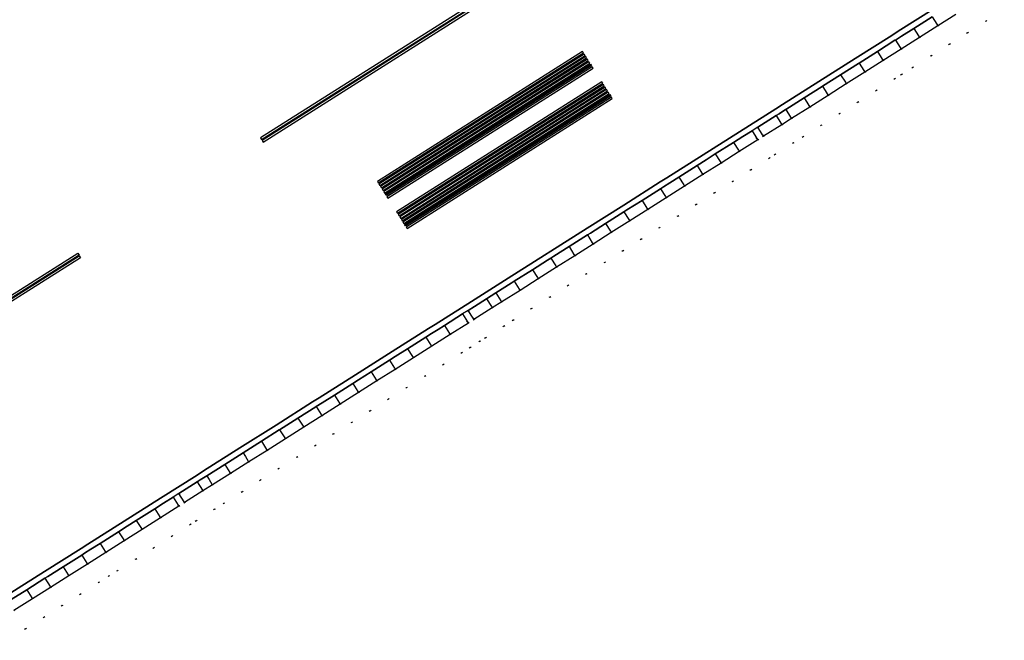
# Model space of a CAD drawing. Header units: metres. Extents: x 174791 to 179073, y 406431 to 409043.
# Tile 82 of 256: x 176373 to 176464, y 407101 to 407159. Entities that reach past the tile are written whole.
import ezdxf

# ---------------------------------------------------------------- set-up
doc = ezdxf.new("R2010")
doc.units = ezdxf.units.M
doc.linetypes.add('DOT', pattern=[6.35, 0, -6.35])
for name, color, linetype in [('terreindeelbegroeid', 254, 'DOT'), ('terreindeelonbegroeid', 254, 'DOT'), ('wegdeel_molgoot', 254, 'Continuous'), ('wegdeel_rijbaan', 254, 'Continuous'), ('wegdeel_start_landingsbaan', 254, 'Continuous'), ('weginrichtingselement_markering_vliegtuigverharding', 254, 'Continuous'), ('weginrichtingselement_voeg_vliegtuigverharding', 254, 'Continuous')]:
    doc.layers.add(name, color=color, linetype=linetype)

msp = doc.modelspace()

# ---------------------------------------------------------------- linework, layer by layer
at = {"layer": 'terreindeelbegroeid'}
for points in [[(176464.214, 407159.734, 0), (176462.519, 407158.662, 0), (176460.804, 407157.578, 0), (176459.141, 407156.527, 0), (176457.445, 407155.454, 0), (176455.731, 407154.371, 0), (176454.698, 407153.717, 0), (176454.062, 407153.315, 0), (176452.37, 407152.245, 0), (176450.655, 407151.161, 0), (176448.973, 407150.097, 0), (176447.27, 407149.021, 0), (176445.575, 407147.949, 0), (176444.68, 407147.383, 0), (176442.986, 407146.312, 0), (176442.459, 407145.979, 0), (176440.746, 407144.896, 0), (176439.058, 407143.828, 0), (176437.372, 407142.763, 0), (176435.682, 407141.694, 0), (176433.98, 407140.618, 0), (176432.275, 407139.54, 0), (176430.595, 407138.478, 0), (176428.892, 407137.401, 0), (176427.21, 407136.338, 0), (176425.513, 407135.265, 0), (176423.821, 407134.195, 0), (176422.131, 407133.126, 0), (176420.439, 407132.056, 0), (176418.742, 407130.984, 0), (176417.875, 407130.435, 0), (176416.17, 407129.357, 0), (176415.654, 407129.031, 0), (176414.754, 407128.462, 0), (176413.969, 407127.966, 0), (176412.263, 407126.887, 0), (176410.566, 407125.814, 0), (176408.87, 407124.742, 0), (176407.181, 407123.674, 0), (176405.488, 407122.603, 0), (176403.788, 407121.529, 0), (176402.097, 407120.46, 0), (176400.409, 407119.392, 0), (176398.712, 407118.319, 0), (176397.022, 407117.251, 0), (176395.325, 407116.178, 0), (176393.637, 407115.11, 0), (176391.955, 407114.047, 0), (176391.075, 407113.491, 0), (176389.382, 407112.42, 0), (176388.85, 407112.084, 0), (176387.145, 407111.006, 0), (176385.44, 407109.928, 0), (176383.791, 407108.885, 0), (176382.083, 407107.805, 0), (176381.309, 407107.316, 0), (176380.382, 407106.73, 0), (176378.653, 407105.636, 0), (176376.973, 407104.574, 0), (176375.286, 407103.508, 0), (176373.581, 407102.429, 0), (176371.9, 407101.366, 0)], [(176371.9, 407101.366, 0), (176373.581, 407102.429, 0), (176375.286, 407103.508, 0), (176376.973, 407104.574, 0), (176378.653, 407105.636, 0), (176380.382, 407106.73, 0), (176381.309, 407107.316, 0), (176382.083, 407107.805, 0), (176383.791, 407108.885, 0), (176385.44, 407109.928, 0), (176387.145, 407111.006, 0), (176388.85, 407112.084, 0), (176389.382, 407112.42, 0), (176391.075, 407113.491, 0), (176391.955, 407114.047, 0), (176393.637, 407115.11, 0), (176395.325, 407116.178, 0), (176397.022, 407117.251, 0), (176398.712, 407118.319, 0), (176400.409, 407119.392, 0), (176402.097, 407120.46, 0), (176403.788, 407121.529, 0), (176405.488, 407122.603, 0), (176407.181, 407123.674, 0), (176408.87, 407124.742, 0), (176410.566, 407125.814, 0), (176412.263, 407126.887, 0), (176413.969, 407127.966, 0), (176414.754, 407128.462, 0), (176415.654, 407129.031, 0), (176416.17, 407129.357, 0), (176417.875, 407130.435, 0), (176418.742, 407130.984, 0), (176420.439, 407132.056, 0), (176422.131, 407133.126, 0), (176423.821, 407134.195, 0), (176425.513, 407135.265, 0), (176427.21, 407136.338, 0), (176428.892, 407137.401, 0), (176430.595, 407138.478, 0), (176432.275, 407139.54, 0), (176433.98, 407140.618, 0), (176435.682, 407141.694, 0), (176437.372, 407142.763, 0), (176439.058, 407143.828, 0), (176440.746, 407144.896, 0), (176442.459, 407145.979, 0), (176442.986, 407146.312, 0), (176444.68, 407147.383, 0), (176445.575, 407147.949, 0), (176447.27, 407149.021, 0), (176448.973, 407150.097, 0), (176450.655, 407151.161, 0), (176452.37, 407152.245, 0), (176454.062, 407153.315, 0), (176454.698, 407153.717, 0), (176455.731, 407154.371, 0), (176457.445, 407155.454, 0), (176459.141, 407156.527, 0), (176460.804, 407157.578, 0), (176462.519, 407158.662, 0), (176464.214, 407159.734, 0)], [(176372.512, 407104.12, 0), (176374.217, 407105.198, 0), (176375.904, 407106.265, 0), (176377.584, 407107.327, 0), (176379.313, 407108.42, 0), (176381.015, 407109.496, 0), (176382.722, 407110.575, 0), (176384.372, 407111.619, 0), (176386.076, 407112.696, 0), (176387.782, 407113.775, 0), (176388.313, 407114.111, 0), (176390.006, 407115.181, 0), (176390.886, 407115.737, 0), (176392.568, 407116.801, 0), (176394.256, 407117.868, 0), (176395.954, 407118.941, 0), (176397.643, 407120.01, 0), (176399.34, 407121.083, 0), (176401.028, 407122.15, 0), (176402.719, 407123.219, 0), (176404.419, 407124.294, 0), (176406.113, 407125.365, 0), (176407.802, 407126.433, 0), (176409.497, 407127.505, 0), (176411.195, 407128.578, 0), (176412.901, 407129.656, 0), (176414.585, 407130.722, 0), (176415.102, 407131.048, 0), (176416.806, 407132.126, 0), (176417.674, 407132.674, 0), (176419.37, 407133.747, 0), (176421.062, 407134.816, 0), (176422.753, 407135.885, 0), (176424.445, 407136.955, 0), (176426.142, 407138.028, 0), (176427.824, 407139.092, 0), (176429.526, 407140.168, 0), (176431.206, 407141.23, 0), (176432.911, 407142.308, 0), (176434.613, 407143.384, 0), (176436.304, 407144.453, 0), (176437.989, 407145.519, 0), (176439.677, 407146.586, 0), (176441.391, 407147.67, 0), (176441.917, 407148.002, 0), (176443.611, 407149.074, 0), (176444.507, 407149.64, 0), (176446.201, 407150.711, 0), (176447.904, 407151.788, 0), (176449.586, 407152.852, 0), (176451.301, 407153.936, 0), (176452.993, 407155.006, 0), (176454.663, 407156.061, 0), (176456.376, 407157.144, 0), (176458.072, 407158.217, 0), (176459.735, 407159.268, 0)]]:
    msp.add_polyline3d(points, dxfattribs=at)
at = {"layer": 'terreindeelonbegroeid'}
for points in [[(176441.917, 407148.002, 0), (176441.391, 407147.67, 0), (176441.303, 407147.807, 0), (176440.857, 407148.514, 0), (176441.383, 407148.846, 0), (176441.83, 407148.14, 0)], [(176415.102, 407131.048, 0), (176414.585, 407130.722, 0), (176414.513, 407130.836, 0), (176414.053, 407131.563, 0), (176414.569, 407131.889, 0), (176415.029, 407131.163, 0)], [(176388.313, 407114.111, 0), (176387.782, 407113.775, 0), (176387.731, 407113.854, 0), (176387.251, 407114.613, 0), (176387.783, 407114.949, 0), (176388.263, 407114.19, 0)]]:
    msp.add_polyline3d(points, close=True, dxfattribs=at)
at = {"layer": 'wegdeel_molgoot'}
for points in [[(176371.973, 407105.59, 0), (176375.345, 407107.722, 0), (176378.74, 407109.869, 0), (176379.337, 407110.247, 0), (176382.716, 407112.384, 0), (176386.073, 407114.507, 0), (176389.475, 407116.659, 0), (176390.067, 407117.033, 0), (176393.436, 407119.164, 0), (176396.789, 407121.284, 0), (176400.165, 407123.419, 0), (176400.774, 407123.804, 0), (176404.137, 407125.931, 0), (176407.53, 407128.077, 0), (176410.893, 407130.203, 0), (176411.498, 407130.586, 0), (176414.875, 407132.721, 0), (176418.272, 407134.87, 0), (176421.626, 407136.991, 0), (176422.227, 407137.371, 0), (176425.593, 407139.5, 0), (176428.975, 407141.638, 0), (176432.357, 407143.777, 0), (176432.953, 407144.154, 0), (176436.314, 407146.28, 0), (176439.705, 407148.424, 0), (176443.067, 407150.551, 0), (176443.669, 407150.931, 0), (176447.048, 407153.068, 0), (176450.417, 407155.198, 0), (176453.8, 407157.338, 0), (176454.395, 407157.714, 0), (176457.766, 407159.846, 0)], [(176457.537, 407159.062, 0), (176455.841, 407157.99, 0), (176454.684, 407157.258, 0), (176454.128, 407156.906, 0), (176454.089, 407156.882, 0), (176452.459, 407155.851, 0), (176450.767, 407154.781, 0), (176450.705, 407154.742, 0), (176449.052, 407153.696, 0), (176447.37, 407152.632, 0), (176447.337, 407152.611, 0), (176445.667, 407151.555, 0), (176443.973, 407150.484, 0), (176443.958, 407150.474, 0), (176443.356, 407150.094, 0), (176443.077, 407149.918, 0), (176441.383, 407148.846, 0), (176440.857, 407148.514, 0), (176439.993, 407147.968, 0), (176439.144, 407147.43, 0), (176437.455, 407146.363, 0), (176436.603, 407145.823, 0), (176435.77, 407145.297, 0), (176434.08, 407144.228, 0), (176433.241, 407143.697, 0), (176432.646, 407143.321, 0), (176432.378, 407143.151, 0), (176430.673, 407142.073, 0), (176429.263, 407141.182, 0), (176428.993, 407141.011, 0), (176427.291, 407139.934, 0), (176425.882, 407139.043, 0), (176425.609, 407138.871, 0), (176423.912, 407137.798, 0), (176422.516, 407136.915, 0), (176422.22, 407136.728, 0), (176421.915, 407136.535, 0), (176420.529, 407135.658, 0), (176418.837, 407134.588, 0), (176418.56, 407134.413, 0), (176417.141, 407133.516, 0), (176416.274, 407132.967, 0), (176415.163, 407132.265, 0), (176414.569, 407131.889, 0), (176414.053, 407131.563, 0), (176412.368, 407130.498, 0), (176411.786, 407130.129, 0), (176411.181, 407129.747, 0), (176410.663, 407129.419, 0), (176408.965, 407128.345, 0), (176407.819, 407127.62, 0), (176407.27, 407127.273, 0), (176405.581, 407126.205, 0), (176404.426, 407125.475, 0), (176403.887, 407125.134, 0), (176402.188, 407124.059, 0), (176401.063, 407123.348, 0), (176400.497, 407122.99, 0), (176400.454, 407122.963, 0), (176398.809, 407121.922, 0), (176397.112, 407120.849, 0), (176397.077, 407120.827, 0), (176395.423, 407119.781, 0), (176393.725, 407118.707, 0), (176392.037, 407117.64, 0), (176390.355, 407116.576, 0), (176389.764, 407116.202, 0), (176389.476, 407116.02, 0), (176387.783, 407114.949, 0), (176387.251, 407114.613, 0), (176386.362, 407114.05, 0), (176385.546, 407113.534, 0), (176383.841, 407112.457, 0), (176383.005, 407111.928, 0), (176382.192, 407111.414, 0), (176380.485, 407110.334, 0), (176379.626, 407109.791, 0), (176379.028, 407109.413, 0), (176378.783, 407109.258, 0), (176377.054, 407108.165, 0), (176375.633, 407107.266, 0), (176375.374, 407107.102, 0), (176373.688, 407106.035, 0), (176372.262, 407105.134, 0)]]:
    msp.add_polyline3d(points, dxfattribs=at)
at = {"layer": 'wegdeel_rijbaan'}
for points in [[(176459.735, 407159.268, 0), (176458.072, 407158.217, 0), (176456.376, 407157.144, 0), (176454.663, 407156.061, 0), (176452.993, 407155.006, 0), (176451.301, 407153.936, 0), (176449.586, 407152.852, 0), (176447.904, 407151.788, 0), (176446.201, 407150.711, 0), (176444.507, 407149.64, 0), (176443.611, 407149.074, 0), (176441.917, 407148.002, 0), (176441.83, 407148.14, 0), (176441.383, 407148.846, 0), (176443.077, 407149.918, 0), (176443.356, 407150.094, 0), (176443.958, 407150.474, 0), (176443.973, 407150.484, 0), (176445.667, 407151.555, 0), (176447.337, 407152.611, 0), (176447.37, 407152.632, 0), (176449.052, 407153.696, 0), (176450.705, 407154.742, 0), (176450.767, 407154.781, 0), (176452.459, 407155.851, 0), (176454.089, 407156.882, 0), (176454.128, 407156.906, 0), (176454.684, 407157.258, 0), (176455.841, 407157.99, 0), (176457.537, 407159.062, 0)], [(176372.262, 407105.134, 0), (176373.688, 407106.035, 0), (176375.374, 407107.102, 0), (176375.633, 407107.266, 0), (176377.054, 407108.165, 0), (176378.783, 407109.258, 0), (176379.028, 407109.413, 0), (176379.626, 407109.791, 0), (176380.485, 407110.334, 0), (176382.192, 407111.414, 0), (176383.005, 407111.928, 0), (176383.841, 407112.457, 0), (176385.546, 407113.534, 0), (176386.362, 407114.05, 0), (176387.251, 407114.613, 0), (176387.731, 407113.854, 0), (176387.782, 407113.775, 0), (176386.076, 407112.696, 0), (176384.372, 407111.619, 0), (176382.722, 407110.575, 0), (176381.015, 407109.496, 0), (176379.313, 407108.42, 0), (176377.584, 407107.327, 0), (176375.904, 407106.265, 0), (176374.217, 407105.198, 0), (176372.512, 407104.12, 0)]]:
    msp.add_polyline3d(points, dxfattribs=at)
for points in [[(176441.391, 407147.67, 0), (176439.677, 407146.586, 0), (176437.989, 407145.519, 0), (176436.304, 407144.453, 0), (176434.613, 407143.384, 0), (176432.911, 407142.308, 0), (176431.206, 407141.23, 0), (176429.526, 407140.168, 0), (176427.824, 407139.092, 0), (176426.142, 407138.028, 0), (176424.445, 407136.955, 0), (176422.753, 407135.885, 0), (176421.062, 407134.816, 0), (176419.37, 407133.747, 0), (176417.674, 407132.674, 0), (176416.806, 407132.126, 0), (176415.102, 407131.048, 0), (176415.029, 407131.163, 0), (176414.569, 407131.889, 0), (176415.163, 407132.265, 0), (176416.274, 407132.967, 0), (176417.141, 407133.516, 0), (176418.56, 407134.413, 0), (176418.837, 407134.588, 0), (176420.529, 407135.658, 0), (176421.915, 407136.535, 0), (176422.22, 407136.728, 0), (176422.516, 407136.915, 0), (176423.912, 407137.798, 0), (176425.609, 407138.871, 0), (176425.882, 407139.043, 0), (176427.291, 407139.934, 0), (176428.993, 407141.011, 0), (176429.263, 407141.182, 0), (176430.673, 407142.073, 0), (176432.378, 407143.151, 0), (176432.646, 407143.321, 0), (176433.241, 407143.697, 0), (176434.08, 407144.228, 0), (176435.77, 407145.297, 0), (176436.603, 407145.823, 0), (176437.455, 407146.363, 0), (176439.144, 407147.43, 0), (176439.993, 407147.968, 0), (176440.857, 407148.514, 0), (176441.303, 407147.807, 0)], [(176414.585, 407130.722, 0), (176412.901, 407129.656, 0), (176411.195, 407128.578, 0), (176409.497, 407127.505, 0), (176407.802, 407126.433, 0), (176406.113, 407125.365, 0), (176404.419, 407124.294, 0), (176402.719, 407123.219, 0), (176401.028, 407122.15, 0), (176399.34, 407121.083, 0), (176397.643, 407120.01, 0), (176395.954, 407118.941, 0), (176394.256, 407117.868, 0), (176392.568, 407116.801, 0), (176390.886, 407115.737, 0), (176390.006, 407115.181, 0), (176388.313, 407114.111, 0), (176388.263, 407114.19, 0), (176387.783, 407114.949, 0), (176389.476, 407116.02, 0), (176389.764, 407116.202, 0), (176390.355, 407116.576, 0), (176392.037, 407117.64, 0), (176393.725, 407118.707, 0), (176395.423, 407119.781, 0), (176397.077, 407120.827, 0), (176397.112, 407120.849, 0), (176398.809, 407121.922, 0), (176400.454, 407122.963, 0), (176400.497, 407122.99, 0), (176401.063, 407123.348, 0), (176402.188, 407124.059, 0), (176403.887, 407125.134, 0), (176404.426, 407125.475, 0), (176405.581, 407126.205, 0), (176407.27, 407127.273, 0), (176407.819, 407127.62, 0), (176408.965, 407128.345, 0), (176410.663, 407129.419, 0), (176411.181, 407129.747, 0), (176411.786, 407130.129, 0), (176412.368, 407130.498, 0), (176414.053, 407131.563, 0), (176414.513, 407130.836, 0)]]:
    msp.add_polyline3d(points, close=True, dxfattribs=at)
at = {"layer": 'wegdeel_start_landingsbaan'}
msp.add_polyline3d([(176457.766, 407159.846, 0), (176454.395, 407157.714, 0), (176453.8, 407157.338, 0), (176450.417, 407155.198, 0), (176447.048, 407153.068, 0), (176443.669, 407150.931, 0), (176443.067, 407150.551, 0), (176439.705, 407148.424, 0), (176436.314, 407146.28, 0), (176432.953, 407144.154, 0), (176432.357, 407143.777, 0), (176428.975, 407141.638, 0), (176425.593, 407139.5, 0), (176422.227, 407137.371, 0), (176421.626, 407136.991, 0), (176418.272, 407134.87, 0), (176414.875, 407132.721, 0), (176411.498, 407130.586, 0), (176410.893, 407130.203, 0), (176407.53, 407128.077, 0), (176404.137, 407125.931, 0), (176400.774, 407123.804, 0), (176400.165, 407123.419, 0), (176396.789, 407121.284, 0), (176393.436, 407119.164, 0), (176390.067, 407117.033, 0), (176389.475, 407116.659, 0), (176386.073, 407114.507, 0), (176382.716, 407112.384, 0), (176379.337, 407110.247, 0), (176378.74, 407109.869, 0), (176375.345, 407107.722, 0), (176371.973, 407105.59, 0)], dxfattribs=at)
at = {"layer": 'weginrichtingselement_markering_vliegtuigverharding'}
for points in [[(176395.325, 407147.859, 0), (176395.432, 407147.69, 0), (176420.799, 407163.737, 0), (176420.692, 407163.906, 0), (176395.325, 407147.859, 0)], [(176395.481, 407147.62, 0), (176395.588, 407147.451, 0), (176420.935, 407163.514, 0), (176420.828, 407163.683, 0), (176395.481, 407147.62, 0)], [(176425.165, 407155.84, 0), (176406.164, 407143.815, 0), (176406.244, 407143.688, 0), (176425.245, 407155.713, 0), (176425.165, 407155.84, 0)], [(176406.312, 407143.581, 0), (176406.392, 407143.454, 0), (176425.394, 407155.479, 0), (176425.313, 407155.606, 0), (176406.312, 407143.581, 0)], [(176406.46, 407143.347, 0), (176406.54, 407143.22, 0), (176425.541, 407155.246, 0), (176425.461, 407155.372, 0), (176406.46, 407143.347, 0)], [(176406.608, 407143.113, 0), (176406.688, 407142.986, 0), (176425.689, 407155.012, 0), (176425.609, 407155.139, 0), (176406.608, 407143.113, 0)], [(176406.756, 407142.879, 0), (176406.836, 407142.753, 0), (176425.837, 407154.778, 0), (176425.757, 407154.905, 0), (176406.756, 407142.879, 0)], [(176406.904, 407142.646, 0), (176425.905, 407154.671, 0), (176425.985, 407154.544, 0), (176406.984, 407142.519, 0), (176406.904, 407142.646, 0)], [(176426.131, 407154.309, 0), (176426.053, 407154.437, 0), (176407.052, 407142.412, 0), (176407.132, 407142.285, 0), (176426.131, 407154.309, 0)], [(176426.944, 407153.029, 0), (176407.943, 407141.004, 0), (176408.023, 407140.877, 0), (176427.024, 407152.902, 0), (176426.944, 407153.029, 0)], [(176408.091, 407140.77, 0), (176408.171, 407140.643, 0), (176427.172, 407152.669, 0), (176427.092, 407152.795, 0), (176408.091, 407140.77, 0)], [(176408.239, 407140.536, 0), (176408.319, 407140.409, 0), (176427.32, 407152.435, 0), (176427.24, 407152.561, 0), (176408.239, 407140.536, 0)], [(176408.387, 407140.302, 0), (176408.467, 407140.176, 0), (176427.468, 407152.201, 0), (176427.388, 407152.328, 0), (176408.387, 407140.302, 0)], [(176408.534, 407140.068, 0), (176408.615, 407139.942, 0), (176427.616, 407151.967, 0), (176427.536, 407152.094, 0), (176408.534, 407140.068, 0)], [(176408.683, 407139.835, 0), (176427.684, 407151.86, 0), (176427.764, 407151.733, 0), (176408.763, 407139.708, 0), (176408.683, 407139.835, 0)], [(176427.91, 407151.498, 0), (176427.832, 407151.626, 0), (176408.83, 407139.601, 0), (176408.911, 407139.474, 0), (176427.91, 407151.498, 0)], [(176378.429, 407137.18, 0), (176378.536, 407137.011, 0), (176353.226, 407120.998, 0), (176353.119, 407121.167, 0), (176378.429, 407137.18, 0)], [(176353.363, 407120.783, 0), (176353.256, 407120.952, 0), (176378.564, 407136.936, 0), (176378.671, 407136.767, 0), (176353.363, 407120.783, 0)]]:
    msp.add_polyline3d(points, dxfattribs=at)
at = {"layer": 'weginrichtingselement_voeg_vliegtuigverharding'}
for points in [[(176457.537, 407159.062, 0), (176457.978, 407158.366, 0), (176458.072, 407158.217, 0)], [(176455.841, 407157.99, 0), (176456.282, 407157.293, 0), (176456.376, 407157.144, 0)], [(176454.128, 407156.906, 0), (176454.57, 407156.208, 0), (176454.663, 407156.061, 0)], [(176452.459, 407155.851, 0), (176452.901, 407155.152, 0), (176452.993, 407155.006, 0)], [(176450.766, 407154.78, 0), (176451.209, 407154.08, 0), (176451.301, 407153.936, 0)], [(176449.052, 407153.696, 0), (176449.496, 407152.995, 0), (176449.586, 407152.852, 0)], [(176447.37, 407152.632, 0), (176447.814, 407151.93, 0), (176447.904, 407151.788, 0)], [(176445.667, 407151.555, 0), (176446.112, 407150.852, 0), (176446.201, 407150.711, 0)], [(176443.973, 407150.484, 0), (176444.418, 407149.78, 0), (176444.506, 407149.64, 0)], [(176443.077, 407149.918, 0), (176443.523, 407149.213, 0), (176443.611, 407149.074, 0)], [(176439.144, 407147.43, 0), (176439.591, 407146.723, 0), (176439.677, 407146.586, 0)], [(176437.455, 407146.363, 0), (176437.904, 407145.654, 0), (176437.989, 407145.519, 0)], [(176435.77, 407145.297, 0), (176436.219, 407144.587, 0), (176436.304, 407144.453, 0)], [(176434.08, 407144.228, 0), (176434.53, 407143.516, 0), (176434.613, 407143.384, 0)], [(176432.378, 407143.151, 0), (176432.828, 407142.439, 0), (176432.911, 407142.308, 0)], [(176430.673, 407142.073, 0), (176431.124, 407141.359, 0), (176431.206, 407141.23, 0)], [(176428.993, 407141.011, 0), (176429.446, 407140.296, 0), (176429.526, 407140.168, 0)], [(176427.291, 407139.934, 0), (176427.744, 407139.218, 0), (176427.823, 407139.092, 0)], [(176425.609, 407138.871, 0), (176426.063, 407138.153, 0), (176426.142, 407138.028, 0)], [(176423.912, 407137.798, 0), (176424.367, 407137.078, 0), (176424.445, 407136.955, 0)], [(176422.22, 407136.728, 0), (176422.676, 407136.007, 0), (176422.753, 407135.885, 0)], [(176420.529, 407135.658, 0), (176420.986, 407134.936, 0), (176421.062, 407134.816, 0)], [(176418.837, 407134.588, 0), (176419.295, 407133.865, 0), (176419.37, 407133.747, 0)], [(176416.274, 407132.967, 0), (176416.733, 407132.242, 0), (176416.806, 407132.126, 0)], [(176417.141, 407133.516, 0), (176417.6, 407132.791, 0), (176417.674, 407132.674, 0)], [(176412.368, 407130.497, 0), (176412.83, 407129.768, 0), (176412.9, 407129.656, 0)], [(176410.663, 407129.419, 0), (176411.125, 407128.687, 0), (176411.194, 407128.578, 0)], [(176408.965, 407128.345, 0), (176409.429, 407127.612, 0), (176409.497, 407127.505, 0)], [(176407.27, 407127.273, 0), (176407.735, 407126.538, 0), (176407.802, 407126.433, 0)], [(176405.581, 407126.205, 0), (176406.048, 407125.468, 0), (176406.113, 407125.365, 0)], [(176403.887, 407125.134, 0), (176404.355, 407124.394, 0), (176404.419, 407124.294, 0)], [(176402.188, 407124.059, 0), (176402.657, 407123.318, 0), (176402.719, 407123.219, 0)], [(176400.497, 407122.99, 0), (176400.968, 407122.246, 0), (176401.028, 407122.15, 0)], [(176398.809, 407121.922, 0), (176399.281, 407121.177, 0), (176399.34, 407121.083, 0)], [(176397.112, 407120.849, 0), (176397.585, 407120.101, 0), (176397.643, 407120.01, 0)], [(176395.423, 407119.781, 0), (176395.897, 407119.031, 0), (176395.953, 407118.941, 0)], [(176393.725, 407118.707, 0), (176393.939, 407118.369, 0), (176394.201, 407117.955, 0), (176394.256, 407117.868, 0)], [(176392.037, 407117.64, 0), (176392.514, 407116.886, 0), (176392.568, 407116.801, 0)], [(176390.355, 407116.576, 0), (176390.571, 407116.235, 0), (176390.833, 407115.82, 0), (176390.886, 407115.737, 0)], [(176389.476, 407116.02, 0), (176389.955, 407115.263, 0), (176390.006, 407115.181, 0)], [(176385.546, 407113.534, 0), (176386.025, 407112.777, 0), (176386.076, 407112.696, 0)], [(176383.841, 407112.457, 0), (176384.32, 407111.7, 0), (176384.372, 407111.618, 0)], [(176382.192, 407111.414, 0), (176382.67, 407110.658, 0), (176382.722, 407110.575, 0)], [(176380.484, 407110.334, 0), (176380.962, 407109.579, 0), (176381.015, 407109.496, 0)], [(176378.783, 407109.258, 0), (176379.26, 407108.504, 0), (176379.313, 407108.42, 0)], [(176377.054, 407108.165, 0), (176377.53, 407107.412, 0), (176377.584, 407107.327, 0)], [(176375.374, 407107.102, 0), (176375.85, 407106.351, 0), (176375.904, 407106.264, 0)], [(176373.688, 407106.035, 0), (176374.162, 407105.285, 0), (176374.217, 407105.198, 0)]]:
    msp.add_polyline3d(points, dxfattribs=at)

doc.saveas('drawing.dxf')
